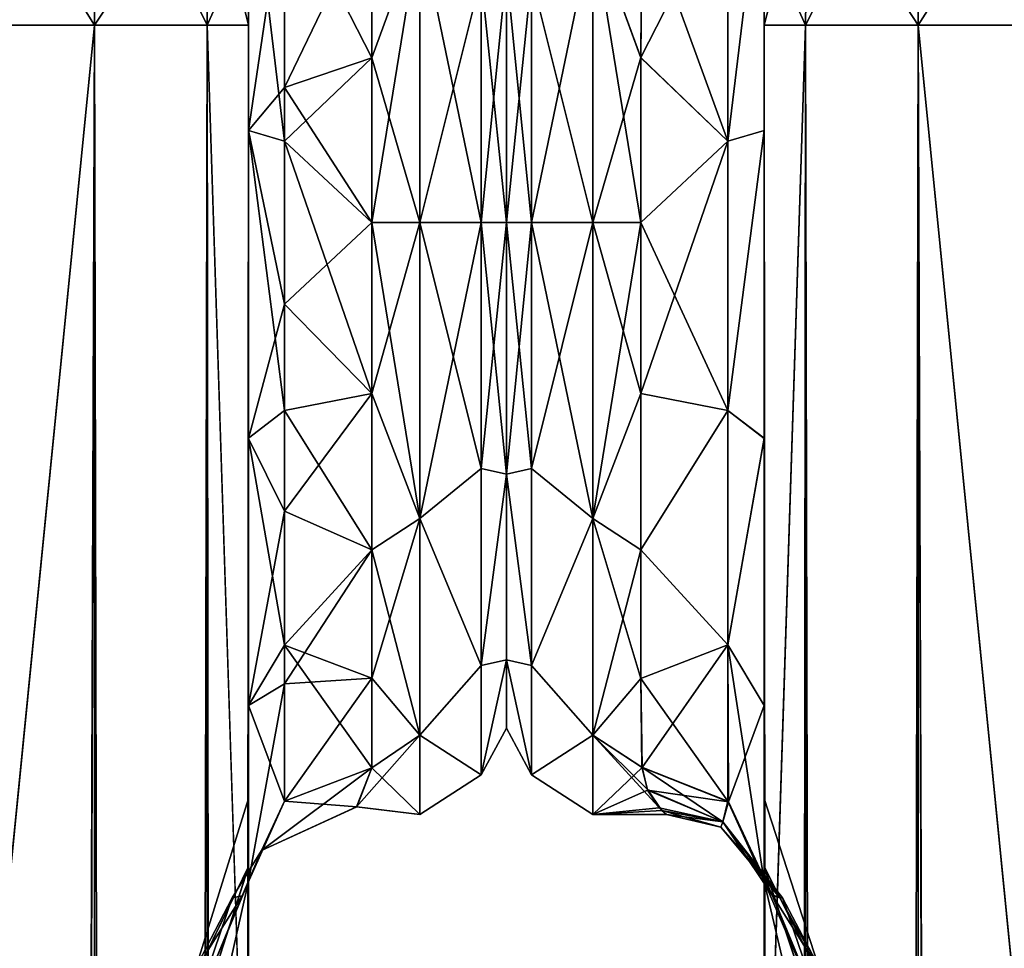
# Model space of a CAD drawing. Extents: x -23 to 700, y -1999 to -1.
# Tile 209 of 224: x 624 to 664, y -57 to -20. Entities that reach past the tile are written whole.
import ezdxf

# ---------------------------------------------------------------- set-up
doc = ezdxf.new("R2010")
doc.units = 0
doc.header["$LTSCALE"] = 5.485125
for name, color, linetype in [('721', 7, 'CONTINUOUS'), ('723', 7, 'CONTINUOUS'), ('724', 7, 'CONTINUOUS'), ('725', 7, 'CONTINUOUS'), ('739', 7, 'CONTINUOUS'), ('740', 7, 'CONTINUOUS'), ('742', 7, 'CONTINUOUS'), ('743', 7, 'CONTINUOUS'), ('746', 7, 'CONTINUOUS'), ('749', 7, 'CONTINUOUS'), ('754', 7, 'CONTINUOUS'), ('755', 7, 'CONTINUOUS'), ('758', 7, 'CONTINUOUS'), ('759', 7, 'CONTINUOUS'), ('775', 7, 'CONTINUOUS'), ('777', 7, 'CONTINUOUS'), ('782', 7, 'CONTINUOUS'), ('786', 7, 'CONTINUOUS'), ('787', 7, 'CONTINUOUS'), ('788', 7, 'CONTINUOUS'), ('797', 7, 'CONTINUOUS'), ('798', 7, 'CONTINUOUS'), ('800', 7, 'CONTINUOUS'), ('802', 7, 'CONTINUOUS'), ('806', 7, 'CONTINUOUS'), ('809', 7, 'CONTINUOUS'), ('810', 7, 'CONTINUOUS'), ('812', 7, 'CONTINUOUS'), ('816', 7, 'CONTINUOUS'), ('817', 7, 'CONTINUOUS'), ('835', 7, 'CONTINUOUS'), ('836', 7, 'CONTINUOUS')]:
    doc.layers.add(name, color=color, linetype=linetype)

msp = doc.modelspace()

# ---------------------------------------------------------------- linework, layer by layer
at = {"layer": '721', "linetype": 'CONTINUOUS'}
for points in [[(633.55, -51.35, 41.002), (633.55, -54.118, 30.721), (633.55, -12.5, 54), (633.55, -51.35, 41.002)], [(633.55, -12.5, 54), (633.55, -54.118, 30.721), (633.55, -24.269, 28.753), (633.55, -12.5, 54)], [(633.55, -54.12, 51.282), (633.55, -51.35, 41.002), (633.55, -12.5, 54), (633.55, -54.12, 51.282)], [(633.55, -13.498, 57.73), (633.55, -54.12, 51.282), (633.55, -12.5, 54), (633.55, -13.498, 57.73)], [(633.55, -12.5, 24.51), (633.55, -12.5, 54), (633.55, -24.269, 28.753), (633.55, -12.5, 24.51)], [(633.55, -12.5, -54), (633.55, -12.5, -24.51), (633.55, -54.118, -51.279), (633.55, -12.5, -54)], [(633.55, -54.118, -51.279), (633.55, -12.5, -24.51), (633.55, -51.35, -40.998), (633.55, -54.118, -51.279)], [(633.55, -51.35, -40.998), (633.55, -12.5, -24.51), (633.55, -24.268, -28.753), (633.55, -51.35, -40.998)], [(633.55, -13.498, -57.73), (633.55, -12.5, -54), (633.55, -61.644, -58.772), (633.55, -13.498, -57.73)], [(633.55, -61.644, -58.772), (633.55, -12.5, -54), (633.55, -54.118, -51.279), (633.55, -61.644, -58.772)], [(633.55, -61.645, 58.773), (633.55, -54.12, 51.282), (633.55, -13.498, 57.73), (633.55, -61.645, 58.773)], [(633.55, -14.697, 59.303), (633.55, -61.645, 58.773), (633.55, -13.498, 57.73), (633.55, -14.697, 59.303)], [(633.55, -14.697, -59.303), (633.55, -13.498, -57.73), (633.55, -61.644, -58.772), (633.55, -14.697, -59.303)], [(633.55, -16.266, 60.5), (633.55, -61.645, 58.773), (633.55, -14.697, 59.303), (633.55, -16.266, 60.5)], [(633.55, -16.266, -60.5), (633.55, -14.697, -59.303), (633.55, -71.85, -61.5), (633.55, -16.266, -60.5)], [(633.55, -71.85, -61.5), (633.55, -14.697, -59.303), (633.55, -61.644, -58.772), (633.55, -71.85, -61.5)], [(633.55, -20, 61.5), (633.55, -61.645, 58.773), (633.55, -16.266, 60.5), (633.55, -20, 61.5)], [(633.55, -20, -61.5), (633.55, -16.266, -60.5), (633.55, -71.85, -61.5), (633.55, -20, -61.5)], [(633.55, -71.85, 61.5), (633.55, -61.645, 58.773), (633.55, -20, 61.5), (633.55, -71.85, 61.5)], [(633.55, -54.12, -30.718), (633.55, -51.35, -40.998), (633.55, -24.268, -28.753), (633.55, -54.12, -30.718)], [(633.55, -36.75, -27.648), (633.55, -54.12, -30.718), (633.55, -24.268, -28.753), (633.55, -36.75, -27.648)], [(633.55, -24.269, 28.753), (633.55, -54.118, 30.721), (633.55, -36.751, 27.648), (633.55, -24.269, 28.753)], [(633.55, -61.645, -23.227), (633.55, -54.12, -30.718), (633.55, -36.75, -27.648), (633.55, -61.645, -23.227)], [(633.55, -47.582, -21.378), (633.55, -61.645, -23.227), (633.55, -36.75, -27.648), (633.55, -47.582, -21.378)], [(633.55, -54.118, 30.721), (633.55, -61.644, 23.228), (633.55, -36.751, 27.648), (633.55, -54.118, 30.721)], [(633.55, -36.751, 27.648), (633.55, -61.644, 23.228), (633.55, -47.582, 21.378), (633.55, -36.751, 27.648)], [(633.55, -62.107, 18.037), (633.55, -54.723, 11.265), (633.55, -47.582, 21.378), (633.55, -62.107, 18.037)], [(633.55, -71.85, 20.5), (633.55, -62.107, 18.037), (633.55, -47.582, 21.378), (633.55, -71.85, 20.5)], [(633.55, -61.644, 23.228), (633.55, -71.85, 20.5), (633.55, -47.582, 21.378), (633.55, -61.644, 23.228)], [(633.55, -71.85, -20.5), (633.55, -61.645, -23.227), (633.55, -47.582, -21.378), (633.55, -71.85, -20.5)], [(633.55, -62.087, -18.026), (633.55, -71.85, -20.5), (633.55, -47.582, -21.378), (633.55, -62.087, -18.026)], [(633.55, -54.723, -11.265), (633.55, -62.087, -18.026), (633.55, -47.582, -21.378), (633.55, -54.723, -11.265)]]:
    msp.add_3dface(points, dxfattribs=at)
at = {"layer": '723', "linetype": 'CONTINUOUS'}
for points in [[(644, -7.5, 0), (644, -10.269, 10.281), (644, -48.5, 0), (644, -7.5, 0)], [(644, -10.269, -10.281), (644, -7.5, 0), (644, -45.731, -10.281), (644, -10.269, -10.281)], [(644, -45.731, -10.281), (644, -7.5, 0), (644, -48.5, 0), (644, -45.731, -10.281)], [(644, -10.269, 10.281), (644, -17.797, 17.773), (644, -45.731, 10.281), (644, -10.269, 10.281)], [(644, -48.5, 0), (644, -10.269, 10.281), (644, -45.731, 10.281), (644, -48.5, 0)], [(644, -17.796, -17.773), (644, -10.269, -10.281), (644, -38.203, -17.773), (644, -17.796, -17.773)], [(644, -38.203, -17.773), (644, -10.269, -10.281), (644, -45.731, -10.281), (644, -38.203, -17.773)], [(644, -28, -20.5), (644, -17.796, -17.773), (644, -38.203, -17.773), (644, -28, -20.5)], [(644, -17.797, 17.773), (644, -28, 20.5), (644, -38.204, 17.773), (644, -17.797, 17.773)], [(644, -45.731, 10.281), (644, -17.797, 17.773), (644, -38.204, 17.773), (644, -45.731, 10.281)]]:
    msp.add_3dface(points, dxfattribs=at)
at = {"layer": '724', "linetype": 'CONTINUOUS'}
for points in [[(638.55, -15.172, -20.284), (640.5, -16, -20.785), (638.55, -21.323, -23.052), (638.55, -15.172, -20.284)], [(638.55, -21.323, 23.052), (640.5, -16, 20.785), (638.55, -15.172, 20.284), (638.55, -21.323, 23.052)], [(640.5, -16, -20.785), (640.5, -28, -24), (638.55, -21.323, -23.052), (640.5, -16, -20.785)], [(640.5, -28, 24), (640.5, -16, 20.785), (638.55, -28, 24), (640.5, -28, 24)], [(638.55, -28, 24), (640.5, -16, 20.785), (638.55, -21.323, 23.052), (638.55, -28, 24)], [(638.55, -21.323, -23.052), (640.5, -28, -24), (638.55, -28, -24), (638.55, -21.323, -23.052)]]:
    msp.add_3dface(points, dxfattribs=at)
at = {"layer": '725', "linetype": 'CONTINUOUS'}
for points in [[(638.55, -28, -24), (640.5, -28, -24), (640.5, -40, -20.785), (638.55, -28, -24)], [(640.5, -28, 24), (638.55, -28, 24), (638.55, -34.931, 22.977), (640.5, -28, 24)], [(640.5, -40, 20.785), (640.5, -28, 24), (638.55, -34.931, 22.977), (640.5, -40, 20.785)], [(638.55, -28, -24), (640.5, -40, -20.785), (638.55, -34.931, -22.977), (638.55, -28, -24)], [(638.55, -41.271, 19.997), (640.5, -40, 20.785), (638.55, -34.931, 22.977), (638.55, -41.271, 19.997)], [(638.55, -34.931, -22.977), (640.5, -40, -20.785), (638.55, -41.271, -19.997), (638.55, -34.931, -22.977)], [(640.5, -48.785, 12), (640.5, -40, 20.785), (638.55, -46.481, 15.312), (640.5, -48.785, 12)], [(638.55, -46.481, 15.312), (640.5, -40, 20.785), (638.55, -41.271, 19.997), (638.55, -46.481, 15.312)], [(640.5, -40, -20.785), (640.5, -48.785, -12), (638.55, -41.271, -19.997), (640.5, -40, -20.785)], [(638.55, -41.271, -19.997), (640.5, -48.785, -12), (638.55, -46.481, -15.312), (638.55, -41.271, -19.997)], [(638.55, -50.115, 9.323), (640.5, -48.785, 12), (638.55, -46.481, 15.312), (638.55, -50.115, 9.323)], [(638.55, -46.481, -15.312), (640.5, -48.785, -12), (638.55, -50.115, -9.323), (638.55, -46.481, -15.312)], [(640.5, -52, 0), (640.5, -48.785, 12), (637.933, -51.695, 3.811), (640.5, -52, 0)], [(637.933, -51.695, 3.811), (640.5, -48.785, 12), (638.55, -50.115, 9.323), (637.933, -51.695, 3.811)], [(640.5, -48.785, -12), (640.5, -52, 0), (638.55, -50.115, -9.323), (640.5, -48.785, -12)], [(638.55, -50.115, -9.323), (640.5, -52, 0), (637.941, -51.687, -3.862), (638.55, -50.115, -9.323)], [(637.941, -51.687, -3.862), (640.5, -52, 0), (637.933, -51.695, 3.811), (637.941, -51.687, -3.862)]]:
    msp.add_3dface(points, dxfattribs=at)
at = {"layer": '739', "linetype": 'CONTINUOUS'}
for points in [[(621.05, -1980, -74), (621, -1916.55, -74), (627.3, -20, -72.325), (621.05, -1980, -74)], [(621, -1916.55, -74), (621, -83.45, -74), (627.3, -20, -72.325), (621, -1916.55, -74)], [(621, -83.45, -74), (621.05, -20, -74), (627.3, -20, -72.325), (621, -83.45, -74)], [(627.3, -1980, -72.325), (621.05, -1980, -74), (627.3, -20, -72.325), (627.3, -1980, -72.325)], [(631.875, -1980, -67.75), (627.3, -1980, -72.325), (631.875, -20, -67.75), (631.875, -1980, -67.75)], [(631.875, -20, -67.75), (627.3, -1980, -72.325), (627.3, -20, -72.325), (631.875, -20, -67.75)], [(633.55, -20, -61.5), (633.55, -71.85, -61.5), (631.875, -1980, -67.75), (633.55, -20, -61.5)], [(633.55, -20, -61.5), (631.875, -1980, -67.75), (631.875, -20, -67.75), (633.55, -20, -61.5)]]:
    msp.add_3dface(points, dxfattribs=at)
at = {"layer": '740', "linetype": 'CONTINUOUS'}
for points in [[(627.3, -10.837, -69.87), (621.05, -20, -74), (621.05, -10, -71.321), (627.3, -10.837, -69.87)], [(627.3, -20, -72.325), (621.05, -20, -74), (627.3, -10.837, -69.87), (627.3, -20, -72.325)], [(631.875, -13.125, -65.908), (627.3, -20, -72.325), (627.3, -10.837, -69.87), (631.875, -13.125, -65.908)], [(631.875, -20, -67.75), (627.3, -20, -72.325), (631.875, -13.125, -65.908), (631.875, -20, -67.75)], [(633.55, -16.266, -60.5), (631.875, -20, -67.75), (631.875, -13.125, -65.908), (633.55, -16.266, -60.5)], [(633.55, -16.266, -60.5), (633.55, -20, -61.5), (631.875, -20, -67.75), (633.55, -16.266, -60.5)]]:
    msp.add_3dface(points, dxfattribs=at)
at = {"layer": '742', "linetype": 'CONTINUOUS'}
for points in [[(621.05, -10, 71.321), (621.05, -20, 74), (627.3, -20, 72.325), (621.05, -10, 71.321)], [(627.3, -10.837, 69.87), (621.05, -10, 71.321), (627.3, -20, 72.325), (627.3, -10.837, 69.87)], [(631.875, -13.125, 65.908), (627.3, -10.837, 69.87), (631.875, -20, 67.75), (631.875, -13.125, 65.908)], [(631.875, -20, 67.75), (627.3, -10.837, 69.87), (627.3, -20, 72.325), (631.875, -20, 67.75)], [(633.55, -20, 61.5), (633.55, -16.266, 60.5), (631.875, -13.125, 65.908), (633.55, -20, 61.5)], [(633.55, -20, 61.5), (631.875, -13.125, 65.908), (631.875, -20, 67.75), (633.55, -20, 61.5)]]:
    msp.add_3dface(points, dxfattribs=at)
at = {"layer": '743', "linetype": 'CONTINUOUS'}
for points in [[(621.05, -20, 74), (621, -83.45, 74), (627.3, -1980, 72.325), (621.05, -20, 74)], [(627.3, -20, 72.325), (621.05, -20, 74), (627.3, -1980, 72.325), (627.3, -20, 72.325)], [(631.875, -20, 67.75), (627.3, -20, 72.325), (631.875, -1980, 67.75), (631.875, -20, 67.75)], [(631.875, -1980, 67.75), (627.3, -20, 72.325), (627.3, -1980, 72.325), (631.875, -1980, 67.75)], [(633.55, -71.85, 61.5), (633.55, -20, 61.5), (631.875, -20, 67.75), (633.55, -71.85, 61.5)], [(633.55, -1928.15, 61.5), (633.55, -71.85, 61.5), (631.875, -20, 67.75), (633.55, -1928.15, 61.5)], [(633.55, -1980, 61.5), (633.55, -1928.15, 61.5), (631.875, -20, 67.75), (633.55, -1980, 61.5)], [(633.55, -1980, 61.5), (631.875, -20, 67.75), (631.875, -1980, 67.75), (633.55, -1980, 61.5)]]:
    msp.add_3dface(points, dxfattribs=at)
at = {"layer": '746', "linetype": 'CONTINUOUS'}
for points in [[(633.55, -54.118, -51.279), (633.55, -51.35, -40.998), (631.177, -59.008, -43.931), (633.55, -54.118, -51.279)], [(633.55, -51.35, -40.998), (633.55, -54.12, -30.718), (631.177, -59.008, -38.069), (633.55, -51.35, -40.998)], [(631.177, -59.008, -43.931), (633.55, -51.35, -40.998), (631.177, -59.008, -38.069), (631.177, -59.008, -43.931)], [(633.55, -61.644, -58.772), (633.55, -54.118, -51.279), (631.177, -61.552, -49.212), (633.55, -61.644, -58.772)], [(631.177, -61.552, -49.212), (633.55, -54.118, -51.279), (631.177, -59.008, -43.931), (631.177, -61.552, -49.212)], [(633.55, -54.12, -30.718), (633.55, -61.645, -23.227), (631.177, -61.552, -32.788), (633.55, -54.12, -30.718)], [(631.177, -59.008, -38.069), (633.55, -54.12, -30.718), (631.177, -61.552, -32.788), (631.177, -59.008, -38.069)]]:
    msp.add_3dface(points, dxfattribs=at)
at = {"layer": '749', "linetype": 'CONTINUOUS'}
for points in [[(633.55, -54.118, 30.721), (633.55, -51.35, 41.002), (631.177, -59.008, 38.069), (633.55, -54.118, 30.721)], [(633.55, -51.35, 41.002), (633.55, -54.12, 51.282), (631.177, -59.008, 43.931), (633.55, -51.35, 41.002)], [(631.177, -59.008, 38.069), (633.55, -51.35, 41.002), (631.177, -59.008, 43.931), (631.177, -59.008, 38.069)], [(633.55, -61.644, 23.228), (633.55, -54.118, 30.721), (631.177, -61.552, 32.788), (633.55, -61.644, 23.228)], [(631.177, -61.552, 32.788), (633.55, -54.118, 30.721), (631.177, -59.008, 38.069), (631.177, -61.552, 32.788)], [(633.55, -54.12, 51.282), (633.55, -61.645, 58.773), (631.177, -61.552, 49.212), (633.55, -54.12, 51.282)], [(631.177, -59.008, 43.931), (633.55, -54.12, 51.282), (631.177, -61.552, 49.212), (631.177, -59.008, 43.931)]]:
    msp.add_3dface(points, dxfattribs=at)
at = {"layer": '754', "linetype": 'CONTINUOUS'}
for points in [[(633.55, -24.268, -28.753), (633.55, -12.5, -24.51), (635.014, -24.7, -25.25), (633.55, -24.268, -28.753)], [(633.55, -12.5, -24.51), (635.014, -14.39, -21.522), (635.014, -24.7, -25.25), (633.55, -12.5, -24.51)], [(638.55, -15.172, -20.284), (638.55, -21.323, -23.052), (635.014, -14.39, -21.522), (638.55, -15.172, -20.284)], [(635.014, -14.39, -21.522), (638.55, -21.323, -23.052), (635.014, -24.7, -25.25), (635.014, -14.39, -21.522)], [(638.55, -21.323, -23.052), (638.55, -28, -24), (635.014, -24.7, -25.25), (638.55, -21.323, -23.052)], [(633.55, -36.75, -27.648), (633.55, -24.268, -28.753), (635.014, -35.622, -24.297), (633.55, -36.75, -27.648)], [(635.014, -35.622, -24.297), (633.55, -24.268, -28.753), (635.014, -24.7, -25.25), (635.014, -35.622, -24.297)], [(638.55, -28, -24), (638.55, -34.931, -22.977), (635.014, -24.7, -25.25), (638.55, -28, -24)], [(638.55, -34.931, -22.977), (635.014, -35.622, -24.297), (635.014, -24.7, -25.25), (638.55, -34.931, -22.977)], [(638.55, -34.931, -22.977), (638.55, -41.271, -19.997), (635.014, -35.622, -24.297), (638.55, -34.931, -22.977)], [(635.014, -45.131, -18.841), (633.55, -36.75, -27.648), (635.014, -35.622, -24.297), (635.014, -45.131, -18.841)], [(638.55, -41.271, -19.997), (635.014, -45.131, -18.841), (635.014, -35.622, -24.297), (638.55, -41.271, -19.997)], [(633.55, -47.582, -21.378), (633.55, -36.75, -27.648), (635.014, -45.131, -18.841), (633.55, -47.582, -21.378)], [(638.55, -41.271, -19.997), (638.55, -46.481, -15.312), (635.014, -45.131, -18.841), (638.55, -41.271, -19.997)], [(635.014, -51.465, -9.892), (633.55, -47.582, -21.378), (635.014, -45.131, -18.841), (635.014, -51.465, -9.892)], [(638.55, -46.481, -15.312), (638.55, -50.115, -9.323), (635.014, -45.131, -18.841), (638.55, -46.481, -15.312)], [(638.55, -50.115, -9.323), (635.014, -51.465, -9.892), (635.014, -45.131, -18.841), (638.55, -50.115, -9.323)], [(633.55, -54.723, -11.265), (633.55, -47.582, -21.378), (635.014, -51.465, -9.892), (633.55, -54.723, -11.265)]]:
    msp.add_3dface(points, dxfattribs=at)
at = {"layer": '755', "linetype": 'CONTINUOUS'}
for points in [[(633.55, -12.5, 24.51), (633.55, -24.269, 28.753), (635.014, -14.39, 21.522), (633.55, -12.5, 24.51)], [(635.014, -14.39, 21.522), (633.55, -24.269, 28.753), (635.014, -22.524, 24.869), (635.014, -14.39, 21.522)], [(638.55, -15.172, 20.284), (635.014, -14.39, 21.522), (635.014, -22.524, 24.869), (638.55, -15.172, 20.284)], [(638.55, -21.323, 23.052), (638.55, -15.172, 20.284), (635.014, -22.524, 24.869), (638.55, -21.323, 23.052)], [(638.55, -28, 24), (638.55, -21.323, 23.052), (635.014, -22.524, 24.869), (638.55, -28, 24)], [(635.014, -22.524, 24.869), (633.55, -24.269, 28.753), (635.014, -31.311, 25.248), (635.014, -22.524, 24.869)], [(638.55, -28, 24), (635.014, -22.524, 24.869), (635.014, -31.311, 25.248), (638.55, -28, 24)], [(633.55, -24.269, 28.753), (633.55, -36.751, 27.648), (635.014, -31.311, 25.248), (633.55, -24.269, 28.753)], [(638.55, -34.931, 22.977), (638.55, -28, 24), (635.014, -31.311, 25.248), (638.55, -34.931, 22.977)], [(635.014, -31.311, 25.248), (633.55, -36.751, 27.648), (635.014, -39.704, 22.616), (635.014, -31.311, 25.248)], [(638.55, -34.931, 22.977), (635.014, -31.311, 25.248), (635.014, -39.704, 22.616), (638.55, -34.931, 22.977)], [(638.55, -41.271, 19.997), (638.55, -34.931, 22.977), (635.014, -39.704, 22.616), (638.55, -41.271, 19.997)], [(633.55, -36.751, 27.648), (633.55, -47.582, 21.378), (635.014, -39.704, 22.616), (633.55, -36.751, 27.648)], [(635.014, -39.704, 22.616), (633.55, -47.582, 21.378), (635.014, -46.7, 17.285), (635.014, -39.704, 22.616)], [(638.55, -41.271, 19.997), (635.014, -39.704, 22.616), (635.014, -46.7, 17.285), (638.55, -41.271, 19.997)], [(638.55, -46.481, 15.312), (638.55, -41.271, 19.997), (635.014, -46.7, 17.285), (638.55, -46.481, 15.312)], [(638.55, -50.115, 9.323), (638.55, -46.481, 15.312), (635.014, -51.465, 9.892), (638.55, -50.115, 9.323)], [(638.55, -46.481, 15.312), (635.014, -46.7, 17.285), (635.014, -51.465, 9.892), (638.55, -46.481, 15.312)], [(633.55, -47.582, 21.378), (633.55, -54.723, 11.265), (635.014, -46.7, 17.285), (633.55, -47.582, 21.378)], [(635.014, -46.7, 17.285), (633.55, -54.723, 11.265), (635.014, -51.465, 9.892), (635.014, -46.7, 17.285)]]:
    msp.add_3dface(points, dxfattribs=at)
at = {"layer": '758', "linetype": 'CONTINUOUS'}
for points in [[(640.5, -28, -24), (640.5, -16, -20.785), (642.975, -28, -22.975), (640.5, -28, -24)], [(640.5, -16, -20.785), (642.975, -18.032, -20.7), (642.975, -28, -22.975), (640.5, -16, -20.785)], [(640.5, -16, 20.785), (640.5, -28, 24), (642.975, -18.032, 20.7), (640.5, -16, 20.785)], [(644, -17.796, -17.773), (644, -28, -20.5), (642.975, -18.032, -20.7), (644, -17.796, -17.773)], [(644, -28, 20.5), (644, -17.797, 17.773), (642.975, -28, 22.975), (644, -28, 20.5)], [(642.975, -28, 22.975), (644, -17.797, 17.773), (642.975, -18.032, 20.7), (642.975, -28, 22.975)], [(640.5, -28, 24), (642.975, -28, 22.975), (642.975, -18.032, 20.7), (640.5, -28, 24)], [(642.975, -18.032, -20.7), (644, -28, -20.5), (642.975, -28, -22.975), (642.975, -18.032, -20.7)]]:
    msp.add_3dface(points, dxfattribs=at)
at = {"layer": '759', "linetype": 'CONTINUOUS'}
for points in [[(640.5, -40, -20.785), (640.5, -28, -24), (642.975, -37.968, -20.7), (640.5, -40, -20.785)], [(640.5, -28, -24), (642.975, -28, -22.975), (642.975, -37.968, -20.7), (640.5, -28, -24)], [(640.5, -28, 24), (640.5, -40, 20.785), (642.975, -28, 22.975), (640.5, -28, 24)], [(642.975, -28, 22.975), (640.5, -40, 20.785), (642.975, -37.968, 20.7), (642.975, -28, 22.975)], [(644, -38.204, 17.773), (644, -28, 20.5), (642.975, -37.968, 20.7), (644, -38.204, 17.773)], [(644, -28, 20.5), (642.975, -28, 22.975), (642.975, -37.968, 20.7), (644, -28, 20.5)], [(644, -28, -20.5), (644, -38.203, -17.773), (642.975, -28, -22.975), (644, -28, -20.5)], [(642.975, -28, -22.975), (644, -38.203, -17.773), (642.975, -37.968, -20.7), (642.975, -28, -22.975)], [(640.5, -40, 20.785), (642.975, -45.962, 14.325), (642.975, -37.968, 20.7), (640.5, -40, 20.785)], [(640.5, -40, -20.785), (642.975, -37.968, -20.7), (642.975, -45.962, -14.325), (640.5, -40, -20.785)], [(642.975, -37.968, -20.7), (644, -38.203, -17.773), (642.975, -45.962, -14.325), (642.975, -37.968, -20.7)], [(642.975, -45.962, 14.325), (644, -38.204, 17.773), (642.975, -37.968, 20.7), (642.975, -45.962, 14.325)], [(644, -38.203, -17.773), (644, -45.731, -10.281), (642.975, -45.962, -14.325), (644, -38.203, -17.773)], [(644, -45.731, 10.281), (644, -38.204, 17.773), (642.975, -45.962, 14.325), (644, -45.731, 10.281)], [(640.5, -40, 20.785), (640.5, -48.785, 12), (642.975, -45.962, 14.325), (640.5, -40, 20.785)], [(640.5, -48.785, -12), (640.5, -40, -20.785), (642.975, -45.962, -14.325), (640.5, -48.785, -12)], [(644, -45.731, -10.281), (644, -48.5, 0), (642.975, -50.399, -5.112), (644, -45.731, -10.281)], [(642.975, -45.962, -14.325), (644, -45.731, -10.281), (642.975, -50.399, -5.112), (642.975, -45.962, -14.325)], [(644, -48.5, 0), (644, -45.731, 10.281), (642.975, -50.399, 5.112), (644, -48.5, 0)], [(642.975, -50.399, 5.112), (644, -45.731, 10.281), (642.975, -45.962, 14.325), (642.975, -50.399, 5.112)], [(640.5, -48.785, 12), (642.975, -50.399, 5.112), (642.975, -45.962, 14.325), (640.5, -48.785, 12)], [(640.5, -48.785, -12), (642.975, -45.962, -14.325), (642.975, -50.399, -5.112), (640.5, -48.785, -12)], [(642.975, -50.399, -5.112), (644, -48.5, 0), (642.975, -50.399, 5.112), (642.975, -50.399, -5.112)], [(640.5, -48.785, 12), (640.5, -52, 0), (642.975, -50.399, 5.112), (640.5, -48.785, 12)], [(640.5, -52, 0), (640.5, -48.785, -12), (642.975, -50.399, -5.112), (640.5, -52, 0)], [(640.5, -52, 0), (642.975, -50.399, -5.112), (642.975, -50.399, 5.112), (640.5, -52, 0)]]:
    msp.add_3dface(points, dxfattribs=at)
at = {"layer": '775', "linetype": 'CONTINUOUS'}
for points in [[(633.55, -54.723, 11.265), (633.55, -62.107, 18.037), (631.177, -65.264, 11.407), (633.55, -54.723, 11.265)], [(633.286, -55.307, 6.957), (633.55, -54.723, 11.265), (631.177, -60.443, 6.586), (633.286, -55.307, 6.957)], [(631.177, -60.443, 6.586), (633.55, -54.723, 11.265), (631.177, -65.264, 11.407), (631.177, -60.443, 6.586)], [(633.55, -62.087, -18.026), (633.55, -54.723, -11.265), (631.177, -65.264, -11.407), (633.55, -62.087, -18.026)], [(633.55, -54.723, -11.265), (633.292, -55.304, -7.014), (631.177, -60.443, -6.586), (633.55, -54.723, -11.265)], [(631.177, -65.264, -11.407), (633.55, -54.723, -11.265), (631.177, -60.443, -6.586), (631.177, -65.264, -11.407)], [(633.292, -55.304, -7.014), (632.881, -55.386, -0.024), (631.177, -60.443, -6.586), (633.292, -55.304, -7.014)], [(632.881, -55.386, -0.024), (633.286, -55.307, 6.957), (631.177, -58.678), (632.881, -55.386, -0.024)], [(631.177, -58.678), (633.286, -55.307, 6.957), (631.177, -60.443, 6.586), (631.177, -58.678)], [(631.177, -60.443, -6.586), (632.881, -55.386, -0.024), (631.177, -58.678), (631.177, -60.443, -6.586)]]:
    msp.add_3dface(points, dxfattribs=at)
at = {"layer": '777', "linetype": 'CONTINUOUS'}
for points in [[(637.933, -51.695, 3.811), (638.55, -50.115, 9.323), (634.077, -53.464, 0), (637.933, -51.695, 3.811)], [(638.55, -50.115, 9.323), (635.014, -51.465, 9.892), (634.077, -53.464, 0), (638.55, -50.115, 9.323)], [(638.55, -50.115, -9.323), (637.941, -51.687, -3.862), (635.014, -51.465, -9.892), (638.55, -50.115, -9.323)], [(633.55, -54.723, 11.265), (633.286, -55.307, 6.957), (635.014, -51.465, 9.892), (633.55, -54.723, 11.265)], [(635.014, -51.465, 9.892), (633.286, -55.307, 6.957), (634.077, -53.464, 0), (635.014, -51.465, 9.892)], [(633.292, -55.304, -7.014), (633.55, -54.723, -11.265), (635.014, -51.465, -9.892), (633.292, -55.304, -7.014)], [(633.292, -55.304, -7.014), (635.014, -51.465, -9.892), (634.077, -53.464, 0), (633.292, -55.304, -7.014)], [(635.014, -51.465, -9.892), (637.941, -51.687, -3.862), (634.077, -53.464, 0), (635.014, -51.465, -9.892)], [(637.941, -51.687, -3.862), (637.933, -51.695, 3.811), (634.077, -53.464, 0), (637.941, -51.687, -3.862)], [(633.286, -55.307, 6.957), (632.881, -55.386, -0.024), (634.077, -53.464, 0), (633.286, -55.307, 6.957)], [(632.881, -55.386, -0.024), (633.292, -55.304, -7.014), (634.077, -53.464, 0), (632.881, -55.386, -0.024)]]:
    msp.add_3dface(points, dxfattribs=at)
at = {"layer": '782', "linetype": 'CONTINUOUS'}
for points in [[(654.45, -51.35, -40.999), (654.45, -54.119, -30.718), (654.45, -12.5, -54), (654.45, -51.35, -40.999)], [(654.45, -12.5, -54), (654.45, -54.119, -30.718), (654.45, -24.269, -28.753), (654.45, -12.5, -54)], [(654.45, -54.118, -51.28), (654.45, -51.35, -40.999), (654.45, -12.5, -54), (654.45, -54.118, -51.28)], [(654.45, -13.498, -57.73), (654.45, -54.118, -51.28), (654.45, -12.5, -54), (654.45, -13.498, -57.73)], [(654.45, -12.5, -24.51), (654.45, -12.5, -54), (654.45, -24.269, -28.753), (654.45, -12.5, -24.51)], [(654.45, -12.5, 54), (654.45, -12.5, 24.51), (654.45, -54.119, 51.282), (654.45, -12.5, 54)], [(654.45, -54.119, 51.282), (654.45, -12.5, 24.51), (654.45, -51.35, 41.001), (654.45, -54.119, 51.282)], [(654.45, -51.35, 41.001), (654.45, -12.5, 24.51), (654.45, -24.268, 28.753), (654.45, -51.35, 41.001)], [(654.45, -13.498, 57.73), (654.45, -12.5, 54), (654.45, -61.645, 58.772), (654.45, -13.498, 57.73)], [(654.45, -61.645, 58.772), (654.45, -12.5, 54), (654.45, -54.119, 51.282), (654.45, -61.645, 58.772)], [(654.45, -61.644, -58.772), (654.45, -54.118, -51.28), (654.45, -13.498, -57.73), (654.45, -61.644, -58.772)], [(654.45, -14.697, -59.303), (654.45, -61.644, -58.772), (654.45, -13.498, -57.73), (654.45, -14.697, -59.303)], [(654.45, -14.697, 59.303), (654.45, -13.498, 57.73), (654.45, -61.645, 58.772), (654.45, -14.697, 59.303)], [(654.45, -16.266, -60.5), (654.45, -61.644, -58.772), (654.45, -14.697, -59.303), (654.45, -16.266, -60.5)], [(654.45, -16.266, 60.5), (654.45, -14.697, 59.303), (654.45, -71.85, 61.5), (654.45, -16.266, 60.5)], [(654.45, -71.85, 61.5), (654.45, -14.697, 59.303), (654.45, -61.645, 58.772), (654.45, -71.85, 61.5)], [(654.45, -20, -61.5), (654.45, -61.644, -58.772), (654.45, -16.266, -60.5), (654.45, -20, -61.5)], [(654.45, -20, 61.5), (654.45, -16.266, 60.5), (654.45, -71.85, 61.5), (654.45, -20, 61.5)], [(654.45, -71.85, -61.5), (654.45, -61.644, -58.772), (654.45, -20, -61.5), (654.45, -71.85, -61.5)], [(654.45, -54.118, 30.72), (654.45, -51.35, 41.001), (654.45, -24.268, 28.753), (654.45, -54.118, 30.72)], [(654.45, -36.75, 27.648), (654.45, -54.118, 30.72), (654.45, -24.268, 28.753), (654.45, -36.75, 27.648)], [(654.45, -24.269, -28.753), (654.45, -54.119, -30.718), (654.45, -36.751, -27.648), (654.45, -24.269, -28.753)], [(654.45, -61.644, 23.228), (654.45, -54.118, 30.72), (654.45, -36.75, 27.648), (654.45, -61.644, 23.228)], [(654.45, -47.582, 21.378), (654.45, -61.644, 23.228), (654.45, -36.75, 27.648), (654.45, -47.582, 21.378)], [(654.45, -54.119, -30.718), (654.45, -61.645, -23.228), (654.45, -36.751, -27.648), (654.45, -54.119, -30.718)], [(654.45, -36.751, -27.648), (654.45, -61.645, -23.228), (654.45, -47.582, -21.378), (654.45, -36.751, -27.648)], [(654.45, -62.11, -18.038), (654.45, -54.723, -11.265), (654.45, -47.582, -21.378), (654.45, -62.11, -18.038)], [(654.45, -71.85, -20.5), (654.45, -62.11, -18.038), (654.45, -47.582, -21.378), (654.45, -71.85, -20.5)], [(654.45, -61.645, -23.228), (654.45, -71.85, -20.5), (654.45, -47.582, -21.378), (654.45, -61.645, -23.228)], [(654.45, -71.85, 20.5), (654.45, -61.644, 23.228), (654.45, -47.582, 21.378), (654.45, -71.85, 20.5)], [(654.45, -62.025, 17.992), (654.45, -71.85, 20.5), (654.45, -47.582, 21.378), (654.45, -62.025, 17.992)], [(654.45, -54.723, 11.265), (654.45, -62.025, 17.992), (654.45, -47.582, 21.378), (654.45, -54.723, 11.265)]]:
    msp.add_3dface(points, dxfattribs=at)
at = {"layer": '786', "linetype": 'CONTINUOUS'}
for points in [[(644, -7.5, 0), (644, -10.269, -10.281), (644, -48.5, 0), (644, -7.5, 0)], [(644, -10.269, 10.281), (644, -7.5, 0), (644, -45.731, 10.281), (644, -10.269, 10.281)], [(644, -45.731, 10.281), (644, -7.5, 0), (644, -48.5, 0), (644, -45.731, 10.281)], [(644, -10.269, -10.281), (644, -17.797, -17.773), (644, -45.731, -10.281), (644, -10.269, -10.281)], [(644, -48.5, 0), (644, -10.269, -10.281), (644, -45.731, -10.281), (644, -48.5, 0)], [(644, -17.796, 17.773), (644, -10.269, 10.281), (644, -38.203, 17.773), (644, -17.796, 17.773)], [(644, -38.203, 17.773), (644, -10.269, 10.281), (644, -45.731, 10.281), (644, -38.203, 17.773)], [(644, -28, 20.5), (644, -17.796, 17.773), (644, -38.203, 17.773), (644, -28, 20.5)], [(644, -17.797, -17.773), (644, -28, -20.5), (644, -38.204, -17.773), (644, -17.797, -17.773)], [(644, -45.731, -10.281), (644, -17.797, -17.773), (644, -38.204, -17.773), (644, -45.731, -10.281)]]:
    msp.add_3dface(points, dxfattribs=at)
at = {"layer": '787', "linetype": 'CONTINUOUS'}
for points in [[(649.447, -21.322, -23.052), (647.5, -16, -20.785), (649.5, -15.179, -20.289), (649.447, -21.322, -23.052)], [(649.499, -15.223, 20.316), (647.5, -16, 20.785), (649.447, -21.313, 23.05), (649.499, -15.223, 20.316)], [(647.5, -16, 20.785), (647.5, -28, 24), (649.447, -21.313, 23.05), (647.5, -16, 20.785)], [(647.5, -28, -24), (647.5, -16, -20.785), (649.45, -28, -24), (647.5, -28, -24)], [(649.45, -28, -24), (647.5, -16, -20.785), (649.447, -21.322, -23.052), (649.45, -28, -24)], [(649.447, -21.313, 23.05), (647.5, -28, 24), (649.45, -28, 24), (649.447, -21.313, 23.05)]]:
    msp.add_3dface(points, dxfattribs=at)
at = {"layer": '788', "linetype": 'CONTINUOUS'}
for points in [[(649.45, -28, 24), (647.5, -28, 24), (647.5, -40, 20.785), (649.45, -28, 24)], [(647.5, -28, -24), (649.45, -28, -24), (649.45, -34.934, -22.977), (647.5, -28, -24)], [(647.5, -40, -20.785), (647.5, -28, -24), (649.45, -34.934, -22.977), (647.5, -40, -20.785)], [(649.45, -28, 24), (647.5, -40, 20.785), (649.45, -34.934, 22.977), (649.45, -28, 24)], [(649.45, -41.276, -19.994), (647.5, -40, -20.785), (649.45, -34.934, -22.977), (649.45, -41.276, -19.994)], [(649.45, -34.934, 22.977), (647.5, -40, 20.785), (649.45, -41.276, 19.994), (649.45, -34.934, 22.977)], [(647.5, -48.785, -12), (647.5, -40, -20.785), (649.45, -46.485, -15.307), (647.5, -48.785, -12)], [(649.45, -46.485, -15.307), (647.5, -40, -20.785), (649.45, -41.276, -19.994), (649.45, -46.485, -15.307)], [(647.5, -40, 20.785), (647.5, -48.785, 12), (649.45, -41.276, 19.994), (647.5, -40, 20.785)], [(649.45, -41.276, 19.994), (647.5, -48.785, 12), (649.45, -46.485, 15.307), (649.45, -41.276, 19.994)], [(649.499, -50.085, -9.394), (647.5, -48.785, -12), (649.45, -46.485, -15.307), (649.499, -50.085, -9.394)], [(649.45, -46.485, 15.307), (647.5, -48.785, 12), (649.5, -50.1, 9.36), (649.45, -46.485, 15.307)], [(647.5, -52, 0), (647.5, -48.785, -12), (650.309, -51.843, -2.745), (647.5, -52, 0)], [(650.309, -51.843, -2.745), (647.5, -48.785, -12), (649.718, -50.996, -6.868), (650.309, -51.843, -2.745)], [(649.718, -50.996, -6.868), (647.5, -48.785, -12), (649.499, -50.085, -9.394), (649.718, -50.996, -6.868)], [(647.5, -48.785, 12), (647.5, -52, 0), (649.5, -50.1, 9.36), (647.5, -48.785, 12)], [(649.5, -50.1, 9.36), (647.5, -52, 0), (649.725, -51.015, 6.806), (649.5, -50.1, 9.36)], [(649.725, -51.015, 6.806), (647.5, -52, 0), (650.197, -51.728, 3.6), (649.725, -51.015, 6.806)], [(650.197, -51.728, 3.6), (647.5, -52, 0), (650.488, -52, 0.058), (650.197, -51.728, 3.6)], [(650.488, -52, 0.058), (647.5, -52, 0), (650.309, -51.843, -2.745), (650.488, -52, 0.058)]]:
    msp.add_3dface(points, dxfattribs=at)
at = {"layer": '797', "linetype": 'CONTINUOUS'}
for points in [[(654.45, -20, 61.5), (654.45, -71.85, 61.5), (656.125, -1980, 67.75), (654.45, -20, 61.5)], [(654.45, -20, 61.5), (656.125, -1980, 67.75), (656.125, -20, 67.75), (654.45, -20, 61.5)], [(656.125, -1980, 67.75), (660.697, -1980, 72.323), (656.125, -20, 67.75), (656.125, -1980, 67.75)], [(656.125, -20, 67.75), (660.697, -1980, 72.323), (660.697, -20, 72.323), (656.125, -20, 67.75)], [(667, -1916.55, 74), (667, -83.45, 74), (660.697, -20, 72.323), (667, -1916.55, 74)], [(660.697, -20, 72.323), (667, -83.45, 74), (667.05, -20, 74), (660.697, -20, 72.323)], [(667.05, -1980, 74), (667, -1916.55, 74), (660.697, -20, 72.323), (667.05, -1980, 74)], [(660.697, -1980, 72.323), (667.05, -1980, 74), (660.697, -20, 72.323), (660.697, -1980, 72.323)]]:
    msp.add_3dface(points, dxfattribs=at)
at = {"layer": '798', "linetype": 'CONTINUOUS'}
for points in [[(654.45, -71.85, -61.5), (654.45, -20, -61.5), (656.125, -20, -67.75), (654.45, -71.85, -61.5)], [(654.45, -1928.15, -61.5), (654.45, -71.85, -61.5), (656.125, -20, -67.75), (654.45, -1928.15, -61.5)], [(654.45, -1980, -61.5), (654.45, -1928.15, -61.5), (656.125, -20, -67.75), (654.45, -1980, -61.5)], [(656.125, -1980, -67.75), (654.45, -1980, -61.5), (656.125, -20, -67.75), (656.125, -1980, -67.75)], [(660.697, -1980, -72.323), (656.125, -1980, -67.75), (660.697, -20, -72.323), (660.697, -1980, -72.323)], [(660.697, -20, -72.323), (656.125, -1980, -67.75), (656.125, -20, -67.75), (660.697, -20, -72.323)], [(667, -83.45, -74), (660.697, -1980, -72.323), (667.05, -20, -74), (667, -83.45, -74)], [(667.05, -20, -74), (660.697, -1980, -72.323), (660.697, -20, -72.323), (667.05, -20, -74)]]:
    msp.add_3dface(points, dxfattribs=at)
at = {"layer": '800', "linetype": 'CONTINUOUS'}
for points in [[(667.05, -20, -74), (660.697, -20, -72.323), (667.05, -10, -71.321), (667.05, -20, -74)], [(667.05, -10, -71.321), (660.697, -20, -72.323), (660.8, -10.837, -69.87), (667.05, -10, -71.321)], [(660.697, -20, -72.323), (656.125, -20, -67.75), (660.8, -10.837, -69.87), (660.697, -20, -72.323)], [(660.8, -10.837, -69.87), (656.125, -20, -67.75), (656.225, -13.125, -65.908), (660.8, -10.837, -69.87)], [(654.45, -20, -61.5), (654.45, -16.266, -60.5), (656.225, -13.125, -65.908), (654.45, -20, -61.5)], [(656.125, -20, -67.75), (654.45, -20, -61.5), (656.225, -13.125, -65.908), (656.125, -20, -67.75)]]:
    msp.add_3dface(points, dxfattribs=at)
at = {"layer": '802', "linetype": 'CONTINUOUS'}
for points in [[(660.8, -10.837, 69.87), (667.05, -20, 74), (667.05, -10, 71.321), (660.8, -10.837, 69.87)], [(656.225, -13.125, 65.908), (660.697, -20, 72.323), (660.8, -10.837, 69.87), (656.225, -13.125, 65.908)], [(660.697, -20, 72.323), (667.05, -20, 74), (660.8, -10.837, 69.87), (660.697, -20, 72.323)], [(654.45, -16.266, 60.5), (656.125, -20, 67.75), (656.225, -13.125, 65.908), (654.45, -16.266, 60.5)], [(656.125, -20, 67.75), (660.697, -20, 72.323), (656.225, -13.125, 65.908), (656.125, -20, 67.75)], [(654.45, -16.266, 60.5), (654.45, -20, 61.5), (656.125, -20, 67.75), (654.45, -16.266, 60.5)]]:
    msp.add_3dface(points, dxfattribs=at)
at = {"layer": '806', "linetype": 'CONTINUOUS'}
for points in [[(654.45, -54.119, -30.718), (654.45, -51.35, -40.999), (656.937, -59.027, -38.073), (654.45, -54.119, -30.718)], [(654.45, -51.35, -40.999), (654.45, -54.118, -51.28), (656.937, -59.027, -43.927), (654.45, -51.35, -40.999)], [(656.937, -59.027, -38.073), (654.45, -51.35, -40.999), (656.937, -59.027, -43.927), (656.937, -59.027, -38.073)], [(654.45, -54.118, -51.28), (654.45, -61.644, -58.772), (656.937, -61.567, -49.201), (654.45, -54.118, -51.28)], [(656.937, -59.027, -43.927), (654.45, -54.118, -51.28), (656.937, -61.567, -49.201), (656.937, -59.027, -43.927)], [(654.45, -61.645, -23.228), (654.45, -54.119, -30.718), (656.937, -61.567, -32.799), (654.45, -61.645, -23.228)], [(656.937, -61.567, -32.799), (654.45, -54.119, -30.718), (656.937, -59.027, -38.073), (656.937, -61.567, -32.799)]]:
    msp.add_3dface(points, dxfattribs=at)
at = {"layer": '809', "linetype": 'CONTINUOUS'}
for points in [[(654.45, -54.119, 51.282), (654.45, -51.35, 41.001), (656.937, -59.027, 43.927), (654.45, -54.119, 51.282)], [(654.45, -51.35, 41.001), (654.45, -54.118, 30.72), (656.937, -59.027, 38.073), (654.45, -51.35, 41.001)], [(656.937, -59.027, 43.927), (654.45, -51.35, 41.001), (656.937, -59.027, 38.073), (656.937, -59.027, 43.927)], [(654.45, -54.118, 30.72), (654.45, -61.644, 23.228), (656.937, -61.567, 32.799), (654.45, -54.118, 30.72)], [(656.937, -59.027, 38.073), (654.45, -54.118, 30.72), (656.937, -61.567, 32.799), (656.937, -59.027, 38.073)], [(654.45, -61.645, 58.772), (654.45, -54.119, 51.282), (656.937, -61.567, 49.201), (654.45, -61.645, 58.772)], [(656.937, -61.567, 49.201), (654.45, -54.119, 51.282), (656.937, -59.027, 43.927), (656.937, -61.567, 49.201)]]:
    msp.add_3dface(points, dxfattribs=at)
at = {"layer": '810', "linetype": 'CONTINUOUS'}
for points in [[(654.45, -24.268, 28.753), (654.45, -12.5, 24.51), (652.984, -24.7, 25.248), (654.45, -24.268, 28.753)], [(652.984, -24.7, 25.248), (654.45, -12.5, 24.51), (652.984, -14.39, 21.521), (652.984, -24.7, 25.248)], [(649.499, -15.223, 20.316), (649.447, -21.313, 23.05), (652.984, -14.39, 21.521), (649.499, -15.223, 20.316)], [(652.984, -14.39, 21.521), (649.447, -21.313, 23.05), (652.984, -24.7, 25.248), (652.984, -14.39, 21.521)], [(649.447, -21.313, 23.05), (649.45, -28, 24), (652.984, -24.7, 25.248), (649.447, -21.313, 23.05)], [(654.45, -36.75, 27.648), (654.45, -24.268, 28.753), (652.984, -35.621, 24.295), (654.45, -36.75, 27.648)], [(654.45, -24.268, 28.753), (652.984, -24.7, 25.248), (652.984, -35.621, 24.295), (654.45, -24.268, 28.753)], [(649.45, -28, 24), (649.45, -34.934, 22.977), (652.984, -24.7, 25.248), (649.45, -28, 24)], [(652.984, -24.7, 25.248), (649.45, -34.934, 22.977), (652.984, -35.621, 24.295), (652.984, -24.7, 25.248)], [(649.45, -34.934, 22.977), (649.45, -41.276, 19.994), (652.984, -35.621, 24.295), (649.45, -34.934, 22.977)], [(652.984, -35.621, 24.295), (649.45, -41.276, 19.994), (652.984, -45.13, 18.839), (652.984, -35.621, 24.295)], [(654.45, -36.75, 27.648), (652.984, -35.621, 24.295), (652.984, -45.13, 18.839), (654.45, -36.75, 27.648)], [(654.45, -47.582, 21.378), (654.45, -36.75, 27.648), (652.984, -45.13, 18.839), (654.45, -47.582, 21.378)], [(649.45, -41.276, 19.994), (649.45, -46.485, 15.307), (652.984, -45.13, 18.839), (649.45, -41.276, 19.994)], [(649.45, -46.485, 15.307), (649.5, -50.1, 9.36), (652.984, -45.13, 18.839), (649.45, -46.485, 15.307)], [(652.984, -45.13, 18.839), (649.5, -50.1, 9.36), (653.011, -51.489, 9.902), (652.984, -45.13, 18.839)], [(654.45, -47.582, 21.378), (652.984, -45.13, 18.839), (653.011, -51.489, 9.902), (654.45, -47.582, 21.378)], [(654.45, -54.723, 11.265), (654.45, -47.582, 21.378), (653.011, -51.489, 9.902), (654.45, -54.723, 11.265)]]:
    msp.add_3dface(points, dxfattribs=at)
at = {"layer": '812', "linetype": 'CONTINUOUS'}
for points in [[(654.45, -12.5, -24.51), (654.45, -24.269, -28.753), (652.984, -24.7, -25.248), (654.45, -12.5, -24.51)], [(652.984, -14.391, -21.521), (654.45, -12.5, -24.51), (652.984, -24.7, -25.248), (652.984, -14.391, -21.521)], [(649.5, -15.179, -20.289), (652.984, -14.391, -21.521), (652.984, -24.7, -25.248), (649.5, -15.179, -20.289)], [(649.447, -21.322, -23.052), (649.5, -15.179, -20.289), (652.984, -24.7, -25.248), (649.447, -21.322, -23.052)], [(649.45, -28, -24), (649.447, -21.322, -23.052), (652.984, -24.7, -25.248), (649.45, -28, -24)], [(654.45, -24.269, -28.753), (654.45, -36.751, -27.648), (652.984, -35.621, -24.295), (654.45, -24.269, -28.753)], [(654.45, -24.269, -28.753), (652.984, -35.621, -24.295), (652.984, -24.7, -25.248), (654.45, -24.269, -28.753)], [(652.984, -35.621, -24.295), (649.45, -28, -24), (652.984, -24.7, -25.248), (652.984, -35.621, -24.295)], [(649.45, -34.934, -22.977), (649.45, -28, -24), (652.984, -35.621, -24.295), (649.45, -34.934, -22.977)], [(649.45, -41.276, -19.994), (649.45, -34.934, -22.977), (652.984, -35.621, -24.295), (649.45, -41.276, -19.994)], [(652.984, -45.13, -18.839), (649.45, -41.276, -19.994), (652.984, -35.621, -24.295), (652.984, -45.13, -18.839)], [(654.45, -36.751, -27.648), (652.984, -45.13, -18.839), (652.984, -35.621, -24.295), (654.45, -36.751, -27.648)], [(654.45, -36.751, -27.648), (654.45, -47.582, -21.378), (652.984, -45.13, -18.839), (654.45, -36.751, -27.648)], [(649.45, -46.485, -15.307), (649.45, -41.276, -19.994), (652.984, -45.13, -18.839), (649.45, -46.485, -15.307)], [(652.984, -51.463, -9.891), (649.45, -46.485, -15.307), (652.984, -45.13, -18.839), (652.984, -51.463, -9.891)], [(654.45, -47.582, -21.378), (654.45, -54.723, -11.265), (652.984, -45.13, -18.839), (654.45, -47.582, -21.378)], [(652.984, -45.13, -18.839), (654.45, -54.723, -11.265), (652.984, -51.463, -9.891), (652.984, -45.13, -18.839)], [(649.499, -50.085, -9.394), (649.45, -46.485, -15.307), (652.984, -51.463, -9.891), (649.499, -50.085, -9.394)]]:
    msp.add_3dface(points, dxfattribs=at)
at = {"layer": '816', "linetype": 'CONTINUOUS'}
for points in [[(647.5, -28, 24), (647.5, -16, 20.785), (645.025, -28, 22.975), (647.5, -28, 24)], [(647.5, -16, 20.785), (645.025, -18.032, 20.7), (645.025, -28, 22.975), (647.5, -16, 20.785)], [(647.5, -16, -20.785), (647.5, -28, -24), (645.025, -18.032, -20.7), (647.5, -16, -20.785)], [(644, -17.796, 17.773), (644, -28, 20.5), (645.025, -18.032, 20.7), (644, -17.796, 17.773)], [(644, -28, -20.5), (644, -17.797, -17.773), (645.025, -28, -22.975), (644, -28, -20.5)], [(645.025, -28, -22.975), (644, -17.797, -17.773), (645.025, -18.032, -20.7), (645.025, -28, -22.975)], [(645.025, -18.032, 20.7), (644, -28, 20.5), (645.025, -28, 22.975), (645.025, -18.032, 20.7)], [(647.5, -28, -24), (645.025, -28, -22.975), (645.025, -18.032, -20.7), (647.5, -28, -24)]]:
    msp.add_3dface(points, dxfattribs=at)
at = {"layer": '817', "linetype": 'CONTINUOUS'}
for points in [[(644, -38.204, -17.773), (644, -28, -20.5), (645.025, -37.968, -20.7), (644, -38.204, -17.773)], [(644, -28, -20.5), (645.025, -28, -22.975), (645.025, -37.968, -20.7), (644, -28, -20.5)], [(644, -28, 20.5), (644, -38.203, 17.773), (645.025, -28, 22.975), (644, -28, 20.5)], [(645.025, -28, 22.975), (644, -38.203, 17.773), (645.025, -37.968, 20.7), (645.025, -28, 22.975)], [(647.5, -40, 20.785), (647.5, -28, 24), (645.025, -37.968, 20.7), (647.5, -40, 20.785)], [(647.5, -28, 24), (645.025, -28, 22.975), (645.025, -37.968, 20.7), (647.5, -28, 24)], [(647.5, -28, -24), (647.5, -40, -20.785), (645.025, -28, -22.975), (647.5, -28, -24)], [(645.025, -28, -22.975), (647.5, -40, -20.785), (645.025, -37.968, -20.7), (645.025, -28, -22.975)], [(645.025, -37.968, 20.7), (644, -38.203, 17.773), (645.025, -45.962, 14.325), (645.025, -37.968, 20.7)], [(645.025, -45.962, -14.325), (644, -38.204, -17.773), (645.025, -37.968, -20.7), (645.025, -45.962, -14.325)], [(644, -38.203, 17.773), (644, -45.731, 10.281), (645.025, -45.962, 14.325), (644, -38.203, 17.773)], [(644, -45.731, -10.281), (644, -38.204, -17.773), (645.025, -45.962, -14.325), (644, -45.731, -10.281)], [(647.5, -40, -20.785), (645.025, -45.962, -14.325), (645.025, -37.968, -20.7), (647.5, -40, -20.785)], [(647.5, -40, 20.785), (645.025, -37.968, 20.7), (645.025, -45.962, 14.325), (647.5, -40, 20.785)], [(647.5, -40, -20.785), (647.5, -48.785, -12), (645.025, -45.962, -14.325), (647.5, -40, -20.785)], [(647.5, -48.785, 12), (647.5, -40, 20.785), (645.025, -45.962, 14.325), (647.5, -48.785, 12)], [(644, -45.731, 10.281), (644, -48.5, 0), (645.025, -50.399, 5.112), (644, -45.731, 10.281)], [(645.025, -45.962, 14.325), (644, -45.731, 10.281), (645.025, -50.399, 5.112), (645.025, -45.962, 14.325)], [(644, -48.5, 0), (644, -45.731, -10.281), (645.025, -50.399, -5.112), (644, -48.5, 0)], [(645.025, -50.399, -5.112), (644, -45.731, -10.281), (645.025, -45.962, -14.325), (645.025, -50.399, -5.112)], [(647.5, -48.785, -12), (645.025, -50.399, -5.112), (645.025, -45.962, -14.325), (647.5, -48.785, -12)], [(647.5, -48.785, 12), (645.025, -45.962, 14.325), (645.025, -50.399, 5.112), (647.5, -48.785, 12)], [(645.025, -50.399, 5.112), (644, -48.5, 0), (645.025, -50.399, -5.112), (645.025, -50.399, 5.112)], [(647.5, -48.785, -12), (647.5, -52, 0), (645.025, -50.399, -5.112), (647.5, -48.785, -12)], [(647.5, -52, 0), (647.5, -48.785, 12), (645.025, -50.399, 5.112), (647.5, -52, 0)], [(647.5, -52, 0), (645.025, -50.399, 5.112), (645.025, -50.399, -5.112), (647.5, -52, 0)]]:
    msp.add_3dface(points, dxfattribs=at)
at = {"layer": '835', "linetype": 'CONTINUOUS'}
for points in [[(654.45, -54.723, -11.265), (654.45, -62.11, -18.038), (656.937, -65.274, -11.391), (654.45, -54.723, -11.265)], [(654.783, -55.286, -7.291), (654.45, -54.723, -11.265), (656.937, -60.459, -6.576), (654.783, -55.286, -7.291)], [(656.937, -60.459, -6.576), (654.45, -54.723, -11.265), (656.937, -65.274, -11.391), (656.937, -60.459, -6.576)], [(654.45, -62.025, 17.992), (654.45, -54.723, 11.265), (656.937, -65.274, 11.391), (654.45, -62.025, 17.992)], [(654.45, -54.723, 11.265), (654.774, -55.279, 7.394), (656.937, -60.459, 6.576), (654.45, -54.723, 11.265)], [(656.937, -65.274, 11.391), (654.45, -54.723, 11.265), (656.937, -60.459, 6.576), (656.937, -65.274, 11.391)], [(654.774, -55.279, 7.394), (655.193, -55.386, 1.615), (656.937, -60.459, 6.576), (654.774, -55.279, 7.394)], [(655.092, -55.388, -3.63), (654.783, -55.286, -7.291), (656.937, -58.697), (655.092, -55.388, -3.63)], [(656.937, -58.697), (654.783, -55.286, -7.291), (656.937, -60.459, -6.576), (656.937, -58.697)], [(655.193, -55.386, 1.615), (655.092, -55.388, -3.63), (656.937, -58.697), (655.193, -55.386, 1.615)], [(656.937, -60.459, 6.576), (655.193, -55.386, 1.615), (656.937, -58.697), (656.937, -60.459, 6.576)]]:
    msp.add_3dface(points, dxfattribs=at)
at = {"layer": '836', "linetype": 'CONTINUOUS'}
for points in [[(649.718, -50.996, -6.868), (649.499, -50.085, -9.394), (652.771, -52.295, -5.104), (649.718, -50.996, -6.868)], [(649.499, -50.085, -9.394), (652.984, -51.463, -9.891), (652.771, -52.295, -5.104), (649.499, -50.085, -9.394)], [(649.5, -50.1, 9.36), (649.725, -51.015, 6.806), (653.011, -51.489, 9.902), (649.5, -50.1, 9.36)], [(650.309, -51.843, -2.745), (649.718, -50.996, -6.868), (652.771, -52.295, -5.104), (650.309, -51.843, -2.745)], [(649.725, -51.015, 6.806), (650.197, -51.728, 3.6), (652.771, -52.295, 5.103), (649.725, -51.015, 6.806)], [(653.011, -51.489, 9.902), (649.725, -51.015, 6.806), (652.771, -52.295, 5.103), (653.011, -51.489, 9.902)], [(652.984, -51.463, -9.891), (654.783, -55.286, -7.291), (652.771, -52.295, -5.104), (652.984, -51.463, -9.891)], [(654.45, -54.723, -11.265), (654.783, -55.286, -7.291), (652.984, -51.463, -9.891), (654.45, -54.723, -11.265)], [(650.197, -51.728, 3.6), (650.488, -52, 0.058), (652.771, -52.295, 5.103), (650.197, -51.728, 3.6)], [(650.488, -52, 0.058), (650.309, -51.843, -2.745), (652.693, -52.513, -0.001), (650.488, -52, 0.058)], [(650.309, -51.843, -2.745), (652.771, -52.295, -5.104), (652.693, -52.513, -0.001), (650.309, -51.843, -2.745)], [(654.774, -55.279, 7.394), (653.011, -51.489, 9.902), (652.771, -52.295, 5.103), (654.774, -55.279, 7.394)], [(654.774, -55.279, 7.394), (654.45, -54.723, 11.265), (653.011, -51.489, 9.902), (654.774, -55.279, 7.394)], [(650.488, -52, 0.058), (652.693, -52.513, -0.001), (652.771, -52.295, 5.103), (650.488, -52, 0.058)], [(652.771, -52.295, -5.104), (655.092, -55.388, -3.63), (652.693, -52.513, -0.001), (652.771, -52.295, -5.104)], [(652.693, -52.513, -0.001), (655.193, -55.386, 1.615), (652.771, -52.295, 5.103), (652.693, -52.513, -0.001)], [(655.092, -55.388, -3.63), (655.193, -55.386, 1.615), (652.693, -52.513, -0.001), (655.092, -55.388, -3.63)], [(654.783, -55.286, -7.291), (655.092, -55.388, -3.63), (652.771, -52.295, -5.104), (654.783, -55.286, -7.291)], [(655.193, -55.386, 1.615), (654.774, -55.279, 7.394), (652.771, -52.295, 5.103), (655.193, -55.386, 1.615)]]:
    msp.add_3dface(points, dxfattribs=at)

doc.saveas('drawing.dxf')
